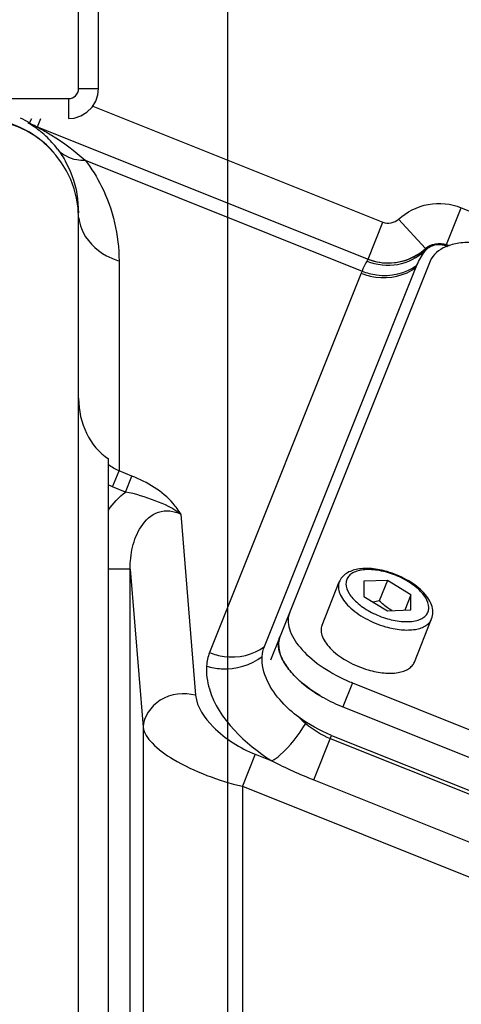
# Model space of a CAD drawing. Header units: millimetres. Extents: x 0 to 9512, y 0 to 6728.
# Tile 90 of 119: x 4852 to 4897, y 4321 to 4420. Entities that reach past the tile are written whole.
import ezdxf

# ---------------------------------------------------------------- set-up
doc = ezdxf.new("R2010")
doc.units = ezdxf.units.MM
doc.header["$LTSCALE"] = 523.16
doc.layers.get('0').update_dxf_attribs({"linetype": 'CONTINUOUS'})
for name, color, linetype in [('304102000091DXF_CONTINUOUS_LINE', 7, 'CONTINUOUS'), ('304105000235DXF_CONTINUOUS_LINE', 7, 'CONTINUOUS'), ('304105000236DXF_CONTINUOUS_LINE', 7, 'CONTINUOUS'), ('304106000057DXF_CONTINUOUS_LINE', 7, 'CONTINUOUS'), ('304106000059DXF_CONTINUOUS_LINE', 7, 'CONTINUOUS'), ('501023000078DXF_CONTINUOUS_LINE', 7, 'CONTINUOUS'), ('运动范围_DXF_DIMENSION', 7, 'CONTINUOUS')]:
    doc.layers.add(name, color=color, linetype=linetype)
doc.styles.get("Standard").update_dxf_attribs({"font": 'txt', "width": 0.7})
doc.dimstyles.new('DIMSTYLE_1', dxfattribs={"dimtxt": 80, "dimasz": 48, "dimexe": 1, "dimexo": 0, "dimgap": 2.5, "dimtad": 1, "dimdsep": 46, "dimtxsty": 'Standard', "dimblk": '_FILLED', "dimblk1": '_FILLED', "dimblk2": '_FILLED', "dimcen": 0.09, "dimclrt": 5, "dimazin": 2, "dimtp": 0.5, "dimtm": 0.5, "dimtfac": 1, "dimtofl": 0, "dimtmove": 0, "dimatfit": 3, "dimldrblk": '_FILLED', "dimfxl": 0, "dimtolj": 1, "dimarcsym": 0})
doc.dimstyles.new('DIMSTYLE_11', dxfattribs={"dimtxt": 80, "dimasz": 48, "dimexe": 1, "dimexo": 0, "dimgap": 2.5, "dimtad": 0, "dimtih": 1, "dimtoh": 1, "dimdec": 1, "dimdsep": 46, "dimtxsty": 'Standard', "dimblk": '_FILLED', "dimblk1": '_FILLED', "dimblk2": '_FILLED', "dimcen": 0.09, "dimclrt": 5, "dimazin": 2, "dimtp": 1.2, "dimtm": 1.2, "dimtfac": 1, "dimtdec": 1, "dimtofl": 0, "dimtmove": 0, "dimatfit": 3, "dimldrblk": '_FILLED', "dimfxl": 0, "dimtolj": 1, "dimarcsym": 0})
doc.dimstyles.new('DIMSTYLE_12', dxfattribs={"dimtxt": 80, "dimasz": 48, "dimexe": 1, "dimexo": 0, "dimgap": 2.5, "dimtad": 0, "dimtih": 1, "dimtoh": 1, "dimdec": 0, "dimdsep": 46, "dimtxsty": 'Standard', "dimblk": '_FILLED', "dimblk1": '_FILLED', "dimblk2": '_FILLED', "dimcen": 0.09, "dimclrt": 5, "dimazin": 2, "dimtp": 2, "dimtm": 2, "dimtfac": 1, "dimtdec": 0, "dimtofl": 0, "dimtmove": 0, "dimatfit": 3, "dimldrblk": '_FILLED', "dimfxl": 0, "dimtolj": 1, "dimarcsym": 0})
doc.dimstyles.new('DIMSTYLE_4', dxfattribs={"dimtxt": 80, "dimasz": 48, "dimexe": 1, "dimexo": 0, "dimgap": 2.5, "dimtad": 1, "dimdsep": 46, "dimtxsty": 'Standard', "dimblk": '_FILLED', "dimblk1": '_FILLED', "dimblk2": '_FILLED', "dimcen": 0.09, "dimclrt": 5, "dimazin": 2, "dimtp": 0.8, "dimtm": 0.8, "dimtfac": 1, "dimtofl": 0, "dimtmove": 0, "dimatfit": 3, "dimldrblk": '_FILLED', "dimfxl": 0, "dimtolj": 1, "dimarcsym": 0})
doc.dimstyles.new('DIMSTYLE_5', dxfattribs={"dimtxt": 80, "dimasz": 48, "dimexe": 1, "dimexo": 0, "dimgap": 2.5, "dimtad": 1, "dimdec": 1, "dimdsep": 46, "dimtxsty": 'Standard', "dimblk": '_FILLED', "dimblk1": '_FILLED', "dimblk2": '_FILLED', "dimcen": 0.09, "dimclrt": 5, "dimazin": 2, "dimtp": 1.2, "dimtm": 1.2, "dimtfac": 1, "dimtdec": 1, "dimtofl": 0, "dimtmove": 0, "dimatfit": 3, "dimldrblk": '_FILLED', "dimfxl": 0, "dimtolj": 1, "dimarcsym": 0})
doc.dimstyles.new('DIMSTYLE_8', dxfattribs={"dimtxt": 80, "dimasz": 48, "dimexe": 1, "dimexo": 0, "dimgap": 2.5, "dimtad": 0, "dimtih": 1, "dimtoh": 1, "dimdec": 1, "dimdsep": 46, "dimtxsty": 'Standard', "dimblk": '_FILLED', "dimblk1": '_FILLED', "dimblk2": '_FILLED', "dimcen": 0.09, "dimclrt": 5, "dimazin": 2, "dimtp": 0.5, "dimtm": 0.5, "dimtfac": 1, "dimtdec": 1, "dimtofl": 0, "dimtmove": 0, "dimatfit": 3, "dimldrblk": '_FILLED', "dimfxl": 0, "dimtolj": 1, "dimarcsym": 0})

# ---------------------------------------------------------------- blocks, each defined once
blk = doc.blocks.new('_FILLED')
at = {"color": 0, "linetype": 'ByBlock'}
blk.add_solid([(0, 0), (-1, 0.1667), (-1, -0.1667)], dxfattribs=at)
blk = doc.blocks.new('*D1')
at = {"layer": '运动范围_DXF_DIMENSION', "color": 2, "linetype": 'Continuous', "transparency": 16777216}
for p, q in [((4873.138, 4253.615), (4873.138, 5672.273)), ((5022.138, 4701.574), (5022.138, 5672.273)), ((4947.638, 5664.273), (4643.296, 5664.273)), ((4873.138, 5664.273), (4947.638, 5664.273)), ((5022.138, 5664.273), (4947.638, 5664.273))]:
    blk.add_line(p, q, dxfattribs=at)
at = {"layer": '运动范围_DXF_DIMENSION', "color": 2, "linetype": 'Continuous', "transparency": 16777216, "xscale": 48, "yscale": 48, "zscale": 48, "rotation": 180}
blk.add_blockref('_FILLED', (4873.138, 5664.273), dxfattribs=at)
at = {"layer": '运动范围_DXF_DIMENSION', "color": 2, "linetype": 'Continuous', "transparency": 16777216, "xscale": 48, "yscale": 48, "zscale": 48}
blk.add_blockref('_FILLED', (5022.138, 5664.273), dxfattribs=at)
blk = doc.blocks.new('*D5')
at = {"layer": '运动范围_DXF_DIMENSION', "color": 2, "linetype": 'Continuous', "transparency": 16777216}
for p, q in [((4890.783, 4584.615), (4461.865, 4584.615)), ((4469.865, 4584.615), (4469.865, 4316.115)), ((4469.865, 4047.615), (4469.865, 4316.115)), ((4832.742, 4047.615), (4461.865, 4047.615))]:
    blk.add_line(p, q, dxfattribs=at)
at = {"layer": '运动范围_DXF_DIMENSION', "color": 2, "linetype": 'Continuous', "transparency": 16777216, "xscale": 48, "yscale": 48, "zscale": 48}
for p, rotation in [((4469.865, 4584.615), 90), ((4469.865, 4047.615), 270)]:
    blk.add_blockref('_FILLED', p, dxfattribs=dict(at, rotation=rotation))
blk = doc.blocks.new('*D8')
at = {"layer": '运动范围_DXF_DIMENSION', "color": 2, "linetype": 'Continuous', "transparency": 16777216}
for p, q in [((5174.899, 5526.07), (4189.42, 5526.07)), ((4197.42, 5526.07), (4197.42, 4786.842)), ((4197.42, 4047.615), (4197.42, 4786.842)), ((4832.742, 4047.615), (4189.42, 4047.615))]:
    blk.add_line(p, q, dxfattribs=at)
at = {"layer": '运动范围_DXF_DIMENSION', "color": 2, "linetype": 'Continuous', "transparency": 16777216, "xscale": 48, "yscale": 48, "zscale": 48}
for p, rotation in [((4197.42, 5526.07), 90), ((4197.42, 4047.615), 270)]:
    blk.add_blockref('_FILLED', p, dxfattribs=dict(at, rotation=rotation))
blk = doc.blocks.new('*D15')
at = {"layer": '运动范围_DXF_DIMENSION', "color": 2, "linetype": 'Continuous', "transparency": 16777216}
blk.add_line((6874.571, 4584.615), (6874.571, 2760.889), dxfattribs=at)
blk = doc.blocks.new('*D18')
at = {"layer": '运动范围_DXF_DIMENSION', "color": 2, "linetype": 'Continuous', "transparency": 16777216}
blk.add_line((3169.705, 4584.615), (3169.705, 2760.889), dxfattribs=at)
blk = doc.blocks.new('*D19')
at = {"layer": '运动范围_DXF_DIMENSION', "color": 2, "linetype": 'Continuous', "transparency": 16777216}
for p, q in [((5242.646, 4996.864), (5242.646, 3763.12)), ((5242.646, 3763.12), (5359.884, 3297.689)), ((5359.884, 3297.689), (5359.884, 2760.889))]:
    blk.add_line(p, q, dxfattribs=at)

msp = doc.modelspace()

# ---------------------------------------------------------------- linework, layer by layer
at = {"color": 2, "linetype": 'Continuous'}
for centre, radius, start, end in [((5022.138, 4584.615), 1852.433, 310, 200), ((4336.162, 4334.941), 1122.433, 36.137256, 209.137256)]:
    msp.add_arc(centre, radius, start, end, dxfattribs=at)
at = {"layer": '304102000091DXF_CONTINUOUS_LINE', "color": 9, "linetype": 'Continuous'}
for p, q in [((4859.563, 4410.907), (4888.74, 4399.236)), ((4853.2, 4409.218), (4853.454, 4409.65)), ((4854.011, 4408.82), (4854.344, 4409.65)), ((4858.805, 4405.459), (4886.65, 4394.321)), ((4895.128, 4396.977), (4896.613, 4400.689)), ((4896.613, 4400.689), (4899.695, 4399.456)), ((4887.254, 4395.522), (4888.74, 4399.236)), ((4893.026, 4396.586), (4890.314, 4399.526)), ((4895.128, 4396.977), (4895.409, 4396.865)), ((4892.955, 4396.342), (4892.946, 4396.281)), ((4892.96, 4396.376), (4892.955, 4396.342)), ((4862.208, 4395.347), (4862.207, 4374.239)), ((4886.561, 4394.101), (4871.314, 4355.983)), ((4886.65, 4394.321), (4886.561, 4394.101)), ((4861.565, 4372.63), (4862.208, 4374.238)), ((4863.498, 4373.722), (4862.207, 4374.239)), ((4862.855, 4372.114), (4863.498, 4373.722)), ((4862.854, 4372.114), (4861.565, 4372.63)), ((4868.429, 4369.885), (4869.914, 4351.684)), ((4863.336, 4364.366), (4861.138, 4364.366)), ((4863.336, 4364.366), (4864.633, 4348.468)), ((4863.336, 4295.319), (4863.336, 4364.366)), ((4864.633, 4348.468), (4864.633, 4295.985)), ((4881.785, 4343.182), (4883.576, 4347.658)), ((4883.451, 4347.345), (4954.296, 4319.007)), ((4875.905, 4345.752), (4874.619, 4342.535)), ((4875.905, 4345.752), (4877.587, 4345.079)), ((4874.619, 4342.535), (4955.055, 4310.361)), ((4874.619, 4342.535), (4874.619, 4296.163)), ((4881.785, 4343.182), (4952.63, 4314.844))]:
    msp.add_line(p, q, dxfattribs=at)
at = {"layer": '304102000091DXF_CONTINUOUS_LINE', "color": 7, "linetype": 'Continuous'}
for p, q in [((4853.817, 4408.897), (4887.27, 4395.516)), ((4858.049, 4401.561), (4858.138, 4400.172)), ((4895.071, 4396.864), (4895.237, 4396.798)), ((4876.827, 4356.576), (4892.159, 4394.904)), ((4861.138, 4279.197), (4861.138, 4375.431)), ((4883.576, 4347.658), (4954.296, 4319.37))]:
    msp.add_line(p, q, dxfattribs=at)
at = {"layer": '304102000091DXF_CONTINUOUS_LINE', "color": 9, "linetype": 'Continuous'}
for points in [[(4893.299, 4396.64), (4893.122, 4396.517), (4892.96, 4396.376)], [(4893.133, 4396.499), (4893.042, 4396.423), (4892.955, 4396.342)], [(4861.565, 4372.63), (4861.35, 4372.72), (4861.138, 4372.817)]]:
    msp.add_lwpolyline(points, dxfattribs=at)
at = {"layer": '304102000091DXF_CONTINUOUS_LINE', "color": 7, "linetype": 'Continuous'}
msp.add_lwpolyline([(4893.133, 4396.499), (4893.213, 4396.572), (4893.299, 4396.64)], dxfattribs=at)
at = {"layer": '304102000091DXF_CONTINUOUS_LINE', "color": 9, "linetype": 'Continuous'}
for centre, radius, start, end in [((4848.135, 4400.589), 10.005, 59.58826, 65.3866), ((4856.627, 4421.115), 12.381, 253.35349, 253.931), ((4856.235, 4414.378), 5.987, 239.53383, 246.19088), ((4847.527, 4400.119), 10.669, 46.65422, 51.45471), ((4847.601, 4400.201), 10.558, 37.20409, 46.64125), ((4862.607, 4400.194), 4.471, 186.86001, 200.71613), ((4923.19, 4376.746), 34.594, 144.21042, 144.33752)]:
    msp.add_arc(centre, radius, start, end, dxfattribs=at)
at = {"layer": '304102000091DXF_CONTINUOUS_LINE', "color": 7, "linetype": 'Continuous'}
msp.add_arc((4889.304, 4400.658), 5.529, 248.24206, 264.28218, dxfattribs=at)
for centre, major_axis, ratio, start_param, end_param in [((4848.138, 4399.649), (0, -10.002), 0.999848, 8.572692, 9.424778), ((4864.138, 4381.55), (0, -7.065), 0.849208, -1.570796, -0.523599)]:
    msp.add_ellipse(centre, major_axis=major_axis, ratio=ratio, start_param=start_param, end_param=end_param, dxfattribs=at)
at = {"layer": '304102000091DXF_CONTINUOUS_LINE', "color": 9, "linetype": 'Continuous'}
for points, knots in [([(4853.08, 4409.253), (4852.949, 4409.292), (4853.839, 4408.781), (4853.93, 4408.658), (4854.175, 4408.463)], [0, 0, 0, 0, 0.304098, 1, 1, 1, 1]), ([(4854.303, 4408.626), (4854.681, 4408.418), (4856.27, 4407.498), (4857.763, 4406.402), (4858.805, 4405.459)], [0, 0, 0, 0, 0.23479, 1, 1, 1, 1]), ([(4856.011, 4406.585), (4856.333, 4406.16), (4857.32, 4404.624), (4857.885, 4402.837), (4858.049, 4401.562)], [0, 0, 0, 0, 0.293333, 1, 1, 1, 1]), ([(4856.011, 4406.585), (4856.472, 4406.01), (4857.501, 4405.511), (4858.519, 4405.454), (4858.804, 4405.459)], [0, 0, 0, 0, 0.720585, 1, 1, 1, 1]), ([(4858.805, 4405.459), (4859.438, 4404.637), (4861.354, 4401.575), (4862.208, 4397.905), (4862.208, 4395.347)], [0, 0, 0, 0, 0.288672, 1, 1, 1, 1]), ([(4890.314, 4399.526), (4891.131, 4400.28), (4893.235, 4401.345), (4895.581, 4401.101), (4896.613, 4400.689)], [0, 0, 0, 0, 0.500006, 1, 1, 1, 1]), ([(4858.425, 4398.613), (4858.866, 4397.448), (4860.193, 4396.094), (4861.773, 4395.472), (4862.208, 4395.347)], [0, 0, 0, 0, 0.733395, 1, 1, 1, 1]), ([(4895.083, 4396.915), (4895.078, 4396.908), (4895.071, 4396.891), (4895.07, 4396.873), (4895.071, 4396.864)], [0, 0, 0, 0, 0.488013, 1, 1, 1, 1]), ([(4887.136, 4395.323), (4888.094, 4394.932), (4890.264, 4394.683), (4892.219, 4395.672), (4892.96, 4396.376)], [0, 0, 0, 0, 0.503205, 1, 1, 1, 1]), ([(4893, 4396.543), (4892.99, 4396.525), (4892.975, 4396.468), (4892.965, 4396.412), (4892.96, 4396.376)], [0, 0, 0, 0, 0.355493, 1, 1, 1, 1]), ([(4893.013, 4396.574), (4893.011, 4396.571), (4893.018, 4396.558), (4893.004, 4396.55), (4893, 4396.543)], [0, 0, 0, 0, 0.2673, 1, 1, 1, 1]), ([(4886.561, 4394.101), (4887.026, 4393.915), (4888.852, 4393.409), (4890.972, 4393.843), (4892.074, 4394.694)], [0, 0, 0, 0, 0.264522, 1, 1, 1, 1]), ([(4887.136, 4395.323), (4887.097, 4395.27), (4886.907, 4394.95), (4886.767, 4394.604), (4886.65, 4394.321)], [0, 0, 0, 0, 0.176156, 1, 1, 1, 1]), ([(4886.65, 4394.321), (4887.114, 4394.134), (4888.938, 4393.624), (4891.058, 4394.054), (4892.159, 4394.904)], [0, 0, 0, 0, 0.264667, 1, 1, 1, 1]), ([(4887.27, 4395.516), (4887.288, 4395.509), (4887.182, 4395.415), (4887.171, 4395.371), (4887.136, 4395.323)], [0, 0, 0, 0, 0.246272, 1, 1, 1, 1]), ([(4868.429, 4369.885), (4868.206, 4370.266), (4866.966, 4371.985), (4865.043, 4373.104), (4863.498, 4373.722)], [0, 0, 0, 0, 0.209654, 1, 1, 1, 1]), ([(4868.429, 4369.884), (4867.663, 4370.479), (4865.8, 4371.323), (4863.877, 4371.919), (4862.854, 4372.114)], [0, 0, 0, 0, 0.482145, 1, 1, 1, 1]), ([(4863.336, 4364.366), (4863.323, 4365.104), (4863.471, 4366.599), (4864.285, 4368.705), (4866.026, 4370.414), (4867.761, 4370.242), (4868.429, 4369.885)], [0, 0, 0, 0, 0.246487, 0.494957, 0.747075, 1, 1, 1, 1]), ([(4871.314, 4355.983), (4871.779, 4355.797), (4873.605, 4355.29), (4875.725, 4355.724), (4876.827, 4356.576)], [0, 0, 0, 0, 0.264522, 1, 1, 1, 1]), ([(4871.005, 4354.623), (4871.484, 4354.474), (4873.39, 4354.114), (4875.492, 4354.692), (4876.605, 4355.598)], [0, 0, 0, 0, 0.258713, 1, 1, 1, 1]), ([(4871.005, 4354.623), (4870.951, 4353.855), (4871.577, 4349.829), (4874.895, 4346.81), (4877.587, 4345.079)], [0, 0, 0, 0, 0.193872, 1, 1, 1, 1]), ([(4869.914, 4351.684), (4868.752, 4351.989), (4866.22, 4351.737), (4864.668, 4349.536), (4864.633, 4348.468)], [0, 0, 0, 0, 0.529197, 1, 1, 1, 1]), ([(4869.914, 4351.684), (4870.012, 4350.479), (4871.894, 4347.925), (4874.344, 4346.377), (4875.905, 4345.752)], [0, 0, 0, 0, 0.418396, 1, 1, 1, 1]), ([(4864.633, 4348.468), (4864.714, 4347.871), (4865.672, 4346.565), (4868.926, 4344.298), (4872.2, 4343.116), (4874.619, 4342.535)], [0, 0, 0, 0, 0.150889, 0.376616, 1, 1, 1, 1]), ([(4877.587, 4345.079), (4877.875, 4345.249), (4879.222, 4346.301), (4880.26, 4347.691), (4880.977, 4348.853)], [0, 0, 0, 0, 0.196775, 1, 1, 1, 1])]:
    msp.add_open_spline(points, degree=3, knots=knots, dxfattribs=at)
for points in [[(4853.08, 4409.253), (4853.315, 4409.119), (4853.558, 4408.982), (4853.823, 4408.924)], [(4853.817, 4408.897), (4853.645, 4408.966), (4854.14, 4408.715), (4854.303, 4408.626)], [(4888.74, 4399.236), (4889.235, 4399.038), (4889.922, 4399.165), (4890.314, 4399.526)], [(4895.083, 4396.915), (4894.428, 4397.177), (4893.524, 4397.015), (4893, 4396.543)], [(4893.013, 4396.574), (4893.538, 4397.063), (4894.462, 4397.243), (4895.128, 4396.977)], [(4889.605, 4395.131), (4890.829, 4395.196), (4892.091, 4395.721), (4893, 4396.543)], [(4862.207, 4374.239), (4861.829, 4374.404), (4861.469, 4374.617), (4861.138, 4374.863)], [(4861.138, 4370.304), (4861.615, 4370.985), (4862.196, 4371.606), (4862.854, 4372.114)], [(4871.314, 4355.983), (4871.141, 4355.551), (4871.038, 4355.087), (4871.005, 4354.623)], [(4880.283, 4349.479), (4880.504, 4349.26), (4880.735, 4349.05), (4880.977, 4348.853)], [(4880.977, 4348.853), (4881.726, 4348.244), (4882.554, 4347.704), (4883.451, 4347.345)], [(4877.587, 4345.079), (4878.962, 4344.396), (4880.359, 4343.752), (4881.785, 4343.182)]]:
    msp.add_open_spline(points, degree=3, dxfattribs=at)
at = {"layer": '304102000091DXF_CONTINUOUS_LINE', "color": 7, "linetype": 'Continuous'}
for points, knots in [([(4893.299, 4396.64), (4893.395, 4396.712), (4893.916, 4397.028), (4894.618, 4397.045), (4895.071, 4396.864)], [0, 0, 0, 0, 0.19802, 1, 1, 1, 1]), ([(4892.946, 4396.281), (4892.974, 4396.32), (4893.033, 4396.395), (4893.099, 4396.465), (4893.133, 4396.499)], [0, 0, 0, 0, 0.494771, 1, 1, 1, 1]), ([(4880.284, 4349.479), (4879.669, 4349.935), (4877.86, 4351.505), (4876.488, 4353.938), (4876.605, 4355.598)], [0, 0, 0, 0, 0.314996, 1, 1, 1, 1])]:
    msp.add_open_spline(points, degree=3, knots=knots, dxfattribs=at)
for points in [[(4888.753, 4395.156), (4890.242, 4395.008), (4891.911, 4395.561), (4893.013, 4396.574)], [(4892.159, 4394.904), (4892.36, 4395.394), (4892.635, 4395.854), (4892.946, 4396.281)], [(4887.27, 4395.516), (4888.002, 4395.223), (4888.817, 4395.089), (4889.605, 4395.131)], [(4876.605, 4355.598), (4876.629, 4355.932), (4876.703, 4356.266), (4876.827, 4356.576)], [(4883.576, 4347.658), (4882.411, 4348.124), (4881.291, 4348.733), (4880.284, 4349.479)]]:
    msp.add_open_spline(points, degree=3, dxfattribs=at)
at = {"layer": '304105000235DXF_CONTINUOUS_LINE', "color": 7, "linetype": 'Continuous'}
msp.add_line((4858.138, 4280.615), (4858.138, 4399.615), dxfattribs=at)
msp.add_arc((4848.138, 4399.615), 10, 0, 90, dxfattribs=at)
at = {"layer": '304105000236DXF_CONTINUOUS_LINE', "color": 7, "linetype": 'Continuous'}
for p, q in [((4893.484, 4395.314), (4878.406, 4357.62)), ((4885.684, 4352.929), (4956.249, 4324.704)), ((4884.719, 4350.517), (4955.284, 4322.291))]:
    msp.add_line(p, q, dxfattribs=at)
at = {"layer": '304105000236DXF_CONTINUOUS_LINE', "color": 9, "linetype": 'Continuous'}
msp.add_line((4885.684, 4352.929), (4884.719, 4350.517), dxfattribs=at)
at = {"layer": '304105000236DXF_CONTINUOUS_LINE', "color": 7, "linetype": 'Continuous'}
for centre, radius, start, end in [((4891.978, 4368.663), 16.946, 246.05865, 248.19803), ((4890.361, 4364.993), 15.529, 239.0808, 240.73888), ((4890.873, 4365.935), 16.601, 240.78473, 248.2412)]:
    msp.add_arc(centre, radius, start, end, dxfattribs=at)
for points, knots in [([(4897.992, 4397.206), (4897.456, 4397.222), (4896.451, 4397.174), (4894.797, 4396.786), (4893.748, 4395.974), (4893.484, 4395.314)], [0, 0, 0, 0, 0.314121, 0.583608, 1, 1, 1, 1]), ([(4879.371, 4360.032), (4879.165, 4359.518), (4879.222, 4358.139), (4880.448, 4356.284), (4882.46, 4354.534), (4884.163, 4353.592), (4885.101, 4353.175)], [0, 0, 0, 0, 0.172925, 0.396769, 0.679123, 1, 1, 1, 1]), ([(4882.382, 4351.671), (4881.68, 4352.092), (4880.564, 4352.884), (4879.288, 4354.198), (4878.529, 4355.383), (4878.182, 4356.549), (4878.279, 4357.303), (4878.406, 4357.62)], [0, 0, 0, 0, 0.320398, 0.53225, 0.713949, 0.866522, 1, 1, 1, 1])]:
    msp.add_open_spline(points, degree=3, knots=knots, dxfattribs=at)
at = {"layer": '304106000057DXF_CONTINUOUS_LINE', "color": 9, "linetype": 'Continuous'}
for p, q in [((4858.138, 4412.651), (4858.138, 4437.772)), ((4858.138, 4412.651), (4860.138, 4412.651)), ((4823.969, 4411.65), (4857.138, 4411.65)), ((4857.138, 4411.65), (4857.138, 4409.65))]:
    msp.add_line(p, q, dxfattribs=at)
at = {"layer": '304106000057DXF_CONTINUOUS_LINE', "color": 7, "linetype": 'Continuous'}
for p, q in [((4860.138, 4412.651), (4860.138, 4437.772)), ((4860.071, 4412.021), (4860.138, 4412.651))]:
    msp.add_line(p, q, dxfattribs=at)
msp.add_lwpolyline([(4857.138, 4409.65), (4857.686, 4409.701), (4858.37, 4409.915), (4858.985, 4410.287), (4859.494, 4410.794), (4859.868, 4411.407), (4860.071, 4412.021)], dxfattribs=at)
at = {"layer": '304106000057DXF_CONTINUOUS_LINE', "color": 9, "linetype": 'Continuous'}
msp.add_open_spline([(4857.138, 4411.65), (4857.393, 4411.651), (4857.924, 4411.864), (4858.138, 4412.395), (4858.138, 4412.651)], degree=3, knots=[0, 0, 0, 0, 0.499996, 1, 1, 1, 1], dxfattribs=at)
at = {"layer": '304106000059DXF_CONTINUOUS_LINE', "color": 7, "linetype": 'Continuous'}
msp.add_line((4878.406, 4357.62), (4877.441, 4355.208), dxfattribs=at)
for centre, radius, start, end in [((4890.361, 4364.993), 15.529, 239.0808, 240.73888), ((4890.873, 4365.935), 16.601, 240.78473, 248.2412)]:
    msp.add_arc(centre, radius, start, end, dxfattribs=at)
msp.add_open_spline([(4878.406, 4357.62), (4878.235, 4357.192), (4878.202, 4356.26), (4878.739, 4354.99), (4879.999, 4353.307), (4881.366, 4352.28), (4882.382, 4351.671)], degree=3, knots=[0, 0, 0, 0, 0.180768, 0.342801, 0.53521, 1, 1, 1, 1], dxfattribs=at)
at = {"layer": '501023000078DXF_CONTINUOUS_LINE', "color": 7, "linetype": 'Continuous'}
for p, q in [((4882.62, 4358.732), (4884.357, 4363.074)), ((4889.193, 4363.224), (4886.825, 4363.145)), ((4886.825, 4363.145), (4886.825, 4361.62)), ((4889.193, 4363.224), (4888.378, 4361.187)), ((4891.56, 4361.779), (4889.193, 4363.224)), ((4886.825, 4361.62), (4889.193, 4360.175)), ((4891.56, 4361.779), (4890.942, 4360.234)), ((4891.56, 4360.255), (4891.56, 4361.779)), ((4889.193, 4360.175), (4891.56, 4360.255)), ((4891.905, 4355.018), (4893.642, 4359.36))]:
    msp.add_line(p, q, dxfattribs=at)
for points, knots in [([(4889.166, 4364.117), (4888.658, 4364.264), (4887.67, 4364.458), (4886.257, 4364.438), (4885.218, 4364.087), (4884.624, 4363.571), (4884.426, 4363.246), (4884.357, 4363.074)], [0, 0, 0, 0, 0.297806, 0.562371, 0.790071, 0.895996, 1, 1, 1, 1]), ([(4893.642, 4359.36), (4893.73, 4359.579), (4893.812, 4360.068), (4893.65, 4360.806), (4893.264, 4361.51), (4892.472, 4362.429), (4891.109, 4363.395), (4889.843, 4363.922), (4889.166, 4364.117)], [0, 0, 0, 0, 0.098645, 0.200595, 0.31036, 0.431308, 0.705132, 1, 1, 1, 1]), ([(4889.656, 4360.188), (4889.539, 4360.253), (4889.077, 4360.536), (4888.666, 4360.897), (4888.378, 4361.187)], [0, 0, 0, 0, 0.246215, 1, 1, 1, 1]), ([(4882.62, 4358.732), (4882.551, 4358.558), (4882.491, 4358.15), (4882.654, 4357.513), (4883.034, 4356.861), (4883.845, 4355.954), (4885.253, 4354.978), (4886.561, 4354.437), (4887.263, 4354.235)], [0, 0, 0, 0, 0.080007, 0.170222, 0.276429, 0.3998, 0.687638, 1, 1, 1, 1]), ([(4887.263, 4354.235), (4887.783, 4354.085), (4888.778, 4353.885), (4890.003, 4353.89), (4890.829, 4354.09), (4891.316, 4354.316), (4891.689, 4354.623), (4891.852, 4354.884), (4891.905, 4355.018)], [0, 0, 0, 0, 0.320631, 0.598871, 0.717409, 0.82181, 0.914377, 1, 1, 1, 1])]:
    msp.add_open_spline(points, degree=3, knots=knots, dxfattribs=at)
at = {"layer": '501023000078DXF_CONTINUOUS_LINE', "color": 9, "linetype": 'Continuous'}
for points, knots in [([(4889.193, 4364.023), (4888.674, 4364.173), (4887.694, 4364.359), (4886.495, 4364.302), (4885.74, 4364.023), (4885.334, 4363.73), (4885.078, 4363.343), (4884.967, 4362.7), (4885.247, 4362.007), (4885.733, 4361.378), (4886.456, 4360.688), (4887.603, 4359.951), (4888.643, 4359.535), (4889.193, 4359.376)], [0, 0, 0, 0, 0.152486, 0.280213, 0.332601, 0.378025, 0.419207, 0.460414, 0.55747, 0.61785, 0.685754, 0.838329, 1, 1, 1, 1]), ([(4889.193, 4359.376), (4889.711, 4359.227), (4890.692, 4359.04), (4891.89, 4359.098), (4892.645, 4359.377), (4893.051, 4359.669), (4893.307, 4360.056), (4893.418, 4360.699), (4893.138, 4361.392), (4892.652, 4362.022), (4891.93, 4362.712), (4890.782, 4363.449), (4889.742, 4363.865), (4889.193, 4364.023)], [0, 0, 0, 0, 0.152486, 0.280213, 0.332601, 0.378025, 0.419207, 0.460414, 0.55747, 0.61785, 0.685754, 0.838329, 1, 1, 1, 1]), ([(4884.357, 4363.074), (4884.288, 4362.901), (4884.227, 4362.492), (4884.391, 4361.855), (4884.771, 4361.203), (4885.582, 4360.297), (4886.99, 4359.32), (4888.298, 4358.78), (4889, 4358.577)], [0, 0, 0, 0, 0.08001, 0.170229, 0.276435, 0.399804, 0.687635, 1, 1, 1, 1]), ([(4889, 4358.577), (4889.519, 4358.427), (4890.515, 4358.227), (4891.74, 4358.232), (4892.566, 4358.432), (4893.053, 4358.658), (4893.425, 4358.965), (4893.588, 4359.226), (4893.642, 4359.36)], [0, 0, 0, 0, 0.320643, 0.598876, 0.717412, 0.82181, 0.914377, 1, 1, 1, 1])]:
    msp.add_open_spline(points, degree=3, knots=knots, dxfattribs=at)
at = {"layer": '501023000078DXF_CONTINUOUS_LINE', "color": 7, "linetype": 'Continuous'}
msp.add_open_spline([(4888.378, 4361.187), (4888.178, 4361.13), (4887.975, 4361.08), (4887.771, 4361.042)], degree=3, dxfattribs=at)

# ---------------------------------------------------------------- dimensions: what is measured, and where the dimension line sits
at = {"layer": '运动范围_DXF_DIMENSION', "color": 2, "linetype": 'Continuous'}
dim = msp.add_linear_dim(base=(5022.138, 5664.273), p1=(4873.138, 4253.615), p2=(5022.138, 4701.574), dimstyle='DIMSTYLE_1', dxfattribs=at)
dim.commit()
dim.dimension.update_dxf_attribs({"geometry": '*D1', "text_midpoint": (4643.296, 5664.273), "dimtype": 160})
for base, p1, p2, angle, dimstyle, picture, middle in [((4197.42, 5526.07), (4832.742, 4047.615), (5174.899, 5526.07), 90, 'DIMSTYLE_5', '*D8', (4197.42, 4606.289)), ((4469.865, 4047.615), (4890.783, 4584.615), (4832.742, 4047.615), 270, 'DIMSTYLE_4', '*D5', (4469.865, 4220.141))]:
    dim = msp.add_linear_dim(base=base, p1=p1, p2=p2, angle=angle, dimstyle=dimstyle, dxfattribs=at)
    dim.commit()
    dim.dimension.update_dxf_attribs({"geometry": picture, "text_midpoint": middle, "dimtype": 160})
for feature_location, offset, origin, dimstyle, override, picture, middle in [((5242.646, 4996.864), (117.238, -2235.974), (4873.138, 4996.864), 'DIMSTYLE_8', {"dimgap": 19.999905, "dimtad": 1, "dimtih": 0, "dimtoh": 0}, '*D19', (5339.884, 2440.889)), ((3169.705, 4584.615), (0, -1823.726), (4873.138, 4584.615), 'DIMSTYLE_11', {"dimgap": 19.999921, "dimtad": 1, "dimtih": 0, "dimtoh": 0}, '*D18', (3149.705, 2384.889)), ((6874.571, 4584.615), (0, -1823.726), (4873.138, 4584.615), 'DIMSTYLE_12', {"dimgap": 19.999889, "dimtad": 1, "dimtih": 0, "dimtoh": 0}, '*D15', (6854.571, 2496.889))]:
    dim = msp.add_ordinate_dim(feature_location=feature_location, offset=offset, dtype=1, origin=origin, dimstyle=dimstyle, override=override, dxfattribs=at)
    dim.commit()
    dim.dimension.update_dxf_attribs({"geometry": picture, "text_midpoint": middle})

doc.saveas('drawing.dxf')
